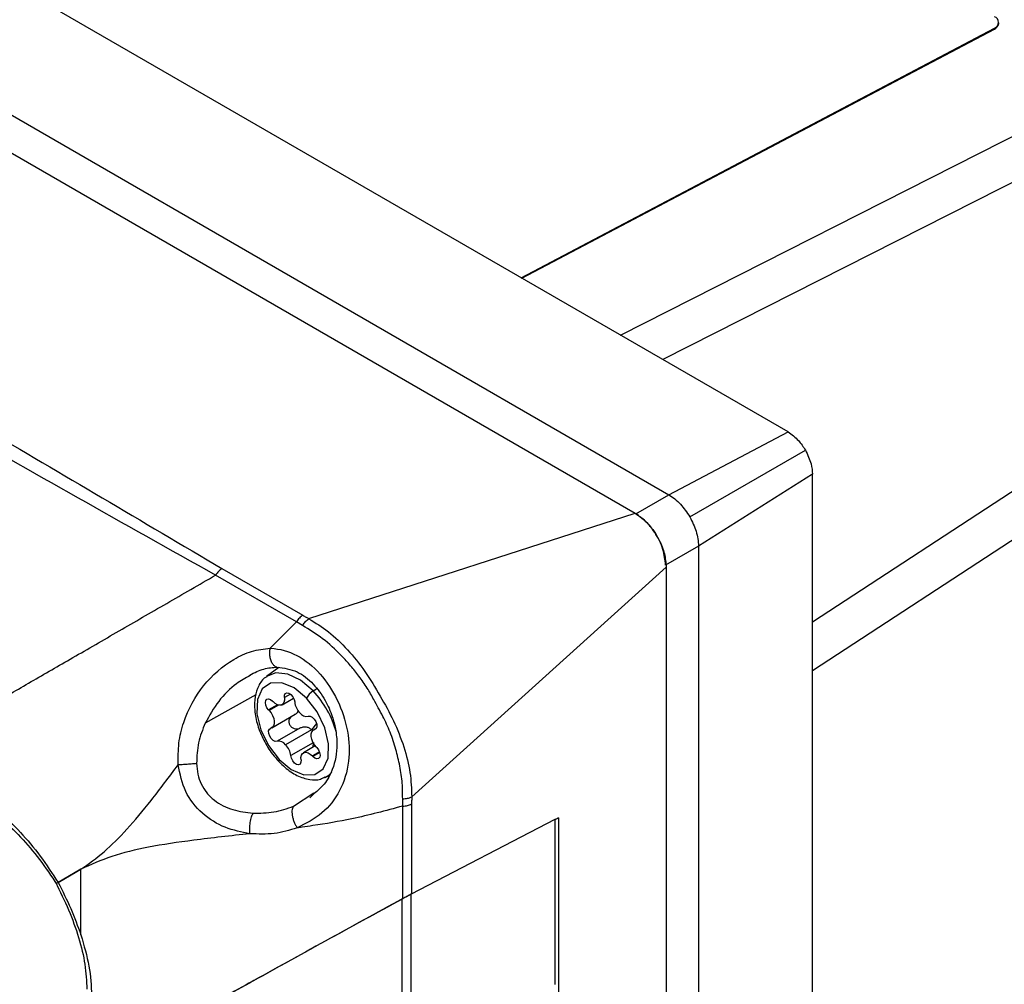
# Model space of a CAD drawing. Header units: inches. Extents: x 0.4 to 16.8, y 0 to 10.8.
# Tile 97 of 102: x 14.799 to 15.019, y 8.446 to 8.661. Entities that reach past the tile are written whole.
import ezdxf

# ---------------------------------------------------------------- set-up
doc = ezdxf.new("R2010")
doc.units = ezdxf.units.IN
doc.header["$MEASUREMENT"] = 0

msp = doc.modelspace()

# ---------------------------------------------------------------- linework, layer by layer
at = {"color": 7, "linetype": 'Continuous'}
for p, q in [((14.97064816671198, 8.569374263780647), (14.64949168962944, 8.754773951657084)), ((14.93323158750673, 8.590974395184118), (15.2353390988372, 8.743933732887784)), ((14.62289465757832, 8.740760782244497), (14.94405113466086, 8.555361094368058)), ((14.61647219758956, 8.736018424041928), (14.93649845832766, 8.551271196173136)), ((15.24174974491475, 8.736923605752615), (14.94269627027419, 8.585510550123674)), ((14.97609234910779, 8.52705324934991), (15.25702020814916, 8.710474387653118)), ((15.25988605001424, 8.701417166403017), (14.97609234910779, 8.51612488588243)), ((14.91106432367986, 8.603771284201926), (15.0166765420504, 8.659415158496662)), ((14.91124646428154, 8.603666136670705), (15.01666895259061, 8.659210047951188)), ((15.0166765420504, 8.659415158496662), (15.01666895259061, 8.659210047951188)), ((15.01762764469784, 8.66042798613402), (15.01763523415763, 8.660633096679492)), ((14.94405113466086, 8.555361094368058), (14.97064816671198, 8.569374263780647)), ((14.94872264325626, 8.55043106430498), (14.97449854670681, 8.565311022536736)), ((14.97609234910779, 8.559944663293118), (14.95065656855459, 8.54392014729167)), ((14.97609234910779, 8.188722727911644), (14.97609234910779, 8.559944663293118)), ((14.93670211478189, 8.551118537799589), (14.94405113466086, 8.555361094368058)), ((14.86376310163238, 8.527736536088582), (14.93649845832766, 8.551271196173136)), ((14.95065656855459, 8.54392014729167), (14.94330754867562, 8.539677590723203)), ((14.95065656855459, 8.54392014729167), (14.95065656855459, 8.172698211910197)), ((14.84435617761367, 8.538898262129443), (14.86238144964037, 8.528492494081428)), ((14.94345393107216, 8.539223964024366), (14.88670274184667, 8.48800391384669)), ((14.94345393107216, 8.539223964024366), (14.94345393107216, 8.16945031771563)), ((14.86094939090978, 8.527017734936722), (14.84291512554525, 8.537428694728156)), ((14.85510246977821, 8.521131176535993), (14.86094716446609, 8.527014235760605)), ((14.86231655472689, 8.526220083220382), (14.86094487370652, 8.527015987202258)), ((14.85707609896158, 8.516842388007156), (14.85429438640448, 8.514812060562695)), ((14.8646924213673, 8.511608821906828), (14.86546864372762, 8.512098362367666)), ((14.85187968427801, 8.510714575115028), (14.84061464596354, 8.504434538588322)), ((14.85776494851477, 8.508534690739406), (14.86032582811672, 8.51001305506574)), ((14.85962340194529, 8.510896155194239), (14.8582809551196, 8.510121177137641)), ((14.85674759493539, 8.508521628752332), (14.8547620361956, 8.507375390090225)), ((14.85681807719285, 8.508495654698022), (14.85480364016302, 8.507332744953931)), ((14.85693897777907, 8.508458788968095), (14.85487020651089, 8.507264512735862)), ((14.85547834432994, 8.503414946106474), (14.86069899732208, 8.5064287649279)), ((14.86171570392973, 8.503302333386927), (14.85666167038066, 8.500384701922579)), ((14.86432946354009, 8.502962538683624), (14.85855647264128, 8.49962986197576)), ((14.86544746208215, 8.50434463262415), (14.86432946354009, 8.502962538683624)), ((14.86536839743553, 8.503259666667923), (14.86479962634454, 8.502931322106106)), ((14.86530471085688, 8.503181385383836), (14.86503409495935, 8.503025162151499)), ((14.8647013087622, 8.500079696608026), (14.85969975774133, 8.49719236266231)), ((14.86517538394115, 8.499348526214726), (14.8625130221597, 8.497811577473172)), ((14.86610049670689, 8.49802196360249), (14.8645293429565, 8.497114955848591)), ((14.86613147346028, 8.49793145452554), (14.86459486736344, 8.49704439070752)), ((14.86614918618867, 8.49787393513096), (14.86463582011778, 8.49700028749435)), ((14.86729527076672, 8.492291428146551), (14.86816597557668, 8.492676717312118)), ((14.86034050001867, 8.485885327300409), (14.86484763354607, 8.488906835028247)), ((14.86489364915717, 8.48871928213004), (14.86394362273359, 8.487815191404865)), ((14.88466963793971, 8.485923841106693), (14.88466729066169, 8.48755525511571)), ((14.88467341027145, 8.465281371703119), (14.88467341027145, 8.485926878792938)), ((14.88666666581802, 8.486429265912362), (14.88666666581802, 8.466344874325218)), ((14.91862459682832, 8.482926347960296), (14.91944476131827, 8.483351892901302)), ((14.91944476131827, 8.483351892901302), (14.91862641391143, 8.482880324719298)), ((14.91944476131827, 8.483351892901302), (14.91944476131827, 8.199472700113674)), ((14.91862641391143, 8.482921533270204), (14.88656815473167, 8.466288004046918)), ((14.91862641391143, 8.482921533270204), (14.91862641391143, 8.446156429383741)), ((14.80780103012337, 8.468934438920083), (14.8128764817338, 8.471865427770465)), ((14.8128764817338, 8.471865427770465), (14.80780103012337, 8.468934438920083)), ((14.8128764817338, 8.457209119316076), (14.8128764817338, 8.471865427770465)), ((14.88656815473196, 8.427649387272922), (14.88656815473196, 8.466288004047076)), ((14.8845748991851, 8.427129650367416), (14.8845748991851, 8.465224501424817))]:
    msp.add_line(p, q, dxfattribs=at)
at = {"color": 7, "linetype": 'Continuous', "flags": 128}
for points in [[(14.8646924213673, 8.511608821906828), (14.86188769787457, 8.513993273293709), (14.85901544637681, 8.51537840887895), (14.85635682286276, 8.515628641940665), (14.85431361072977, 8.514826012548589)], [(14.86319518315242, 8.51001601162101), (14.86046157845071, 8.512282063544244), (14.85768906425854, 8.513449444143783), (14.85521204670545, 8.513377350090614), (14.85332929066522, 8.512074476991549), (14.85226788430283, 8.509697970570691), (14.85215584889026, 8.506534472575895), (14.85300669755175, 8.502965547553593), (14.85471780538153, 8.499421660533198), (14.85708278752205, 8.49633025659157)], [(14.8547620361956, 8.507375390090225), (14.8543848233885, 8.507881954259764), (14.85413203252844, 8.50846140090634), (14.85404214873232, 8.509025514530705), (14.8541288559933, 8.509488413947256), (14.8543789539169, 8.509779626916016), (14.85475436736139, 8.509854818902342), (14.85519794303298, 8.509702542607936), (14.8556421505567, 8.509345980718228)], [(14.8582809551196, 8.510121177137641), (14.85830050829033, 8.509540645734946), (14.85818949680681, 8.509049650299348), (14.85795576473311, 8.508682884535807), (14.85761582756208, 8.508466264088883), (14.85719370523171, 8.508415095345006), (14.8567192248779, 8.50853299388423), (14.85622591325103, 8.508811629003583), (14.85574862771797, 8.509231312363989)], [(14.85708278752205, 8.49633025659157), (14.85981639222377, 8.494064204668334), (14.86258890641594, 8.492896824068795), (14.86506592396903, 8.492968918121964), (14.86694868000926, 8.494271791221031), (14.86801008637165, 8.496648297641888), (14.86812212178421, 8.499811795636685), (14.86727127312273, 8.503380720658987), (14.86556016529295, 8.506924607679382), (14.86319518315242, 8.51001601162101)], [(14.8582809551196, 8.510121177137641), (14.8582940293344, 8.51064868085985), (14.8584874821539, 8.511023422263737), (14.85883042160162, 8.511185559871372), (14.85926808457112, 8.511109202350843), (14.85973058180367, 8.51080654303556), (14.86014405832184, 8.510325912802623), (14.86044248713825, 8.509744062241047), (14.86057821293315, 8.509153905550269)], [(14.85487020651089, 8.507264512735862), (14.85529774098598, 8.506733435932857), (14.85564531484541, 8.506128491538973), (14.85588836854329, 8.505492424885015), (14.85600972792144, 8.504870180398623), (14.85600081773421, 8.504305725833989), (14.85586226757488, 8.503838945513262), (14.85560386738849, 8.503502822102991), (14.85524387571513, 8.50332110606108)], [(14.86361630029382, 8.505961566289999), (14.86402410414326, 8.505980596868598), (14.86448562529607, 8.505763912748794), (14.86492716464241, 8.50534611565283), (14.86527821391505, 8.504793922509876), (14.86548271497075, 8.504195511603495), (14.865508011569, 8.503646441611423), (14.86535006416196, 8.503234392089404), (14.86503409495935, 8.503025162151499)], [(14.85666167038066, 8.500384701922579), (14.85625386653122, 8.50036567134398), (14.85579234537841, 8.500582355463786), (14.85535080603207, 8.50100015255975), (14.85499975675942, 8.501552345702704), (14.85479525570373, 8.502150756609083), (14.85476995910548, 8.502699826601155), (14.85492790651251, 8.503111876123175), (14.85524387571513, 8.50332110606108)], [(14.86540776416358, 8.499081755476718), (14.86498022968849, 8.499612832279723), (14.86463265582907, 8.500217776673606), (14.86438960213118, 8.500853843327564), (14.86426824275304, 8.501476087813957), (14.86427715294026, 8.502040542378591), (14.8644157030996, 8.502507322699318), (14.86467410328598, 8.502843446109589), (14.86503409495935, 8.503025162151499)], [(14.86551593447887, 8.498970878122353), (14.86589314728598, 8.498464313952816), (14.86614593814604, 8.49788486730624), (14.86623582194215, 8.497320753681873), (14.86614911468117, 8.496857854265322), (14.86589901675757, 8.496566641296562), (14.86552360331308, 8.496491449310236), (14.86508002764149, 8.496643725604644), (14.86463582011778, 8.49700028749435)], [(14.86199701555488, 8.496225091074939), (14.86198394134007, 8.495697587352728), (14.86179048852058, 8.495322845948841), (14.86144754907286, 8.495160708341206), (14.86100988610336, 8.495237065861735), (14.8605473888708, 8.49553972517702), (14.86013391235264, 8.496020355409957), (14.85983548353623, 8.496602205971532), (14.85969975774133, 8.49719236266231)], [(14.86199701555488, 8.496225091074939), (14.86197746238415, 8.496805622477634), (14.86208847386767, 8.497296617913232), (14.86232220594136, 8.497663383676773), (14.86266214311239, 8.497880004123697), (14.86308426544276, 8.497931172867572), (14.86355874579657, 8.497813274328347), (14.86405205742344, 8.497534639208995), (14.8645293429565, 8.497114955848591)], [(14.86729527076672, 8.492291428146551), (14.86822360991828, 8.492849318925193), (14.86889942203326, 8.493503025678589)]]:
    msp.add_lwpolyline(points, dxfattribs=at)
at = {"color": 7, "linetype": 'Continuous'}
for centre, radius, start, end in [((15.01624492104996, 8.660694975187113), 0.00135063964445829, 288.6367919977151, 71.46203023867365), ((15.01609839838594, 8.66064543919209), 0.001544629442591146, 291.6773446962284, 351.9070113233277), ((14.86696974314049, 8.507968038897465), 0.004294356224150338, 122.0261150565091, 151.5169563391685), ((14.84884752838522, 8.49666278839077), 0.02178174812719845, 15.13668573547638, 43.32787650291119), ((14.85649395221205, 8.509023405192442), 0.002390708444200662, 223.5780239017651, 225.0059006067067), ((14.85385674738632, 8.507647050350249), 0.002464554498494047, 42.17913927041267, 43.57834798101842), ((14.85860527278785, 8.511949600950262), 0.003943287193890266, 222.179139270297, 223.5783479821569), ((14.86475465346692, 8.509625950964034), 0.004203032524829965, 186.4485329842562, 223.8083950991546), ((14.85209914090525, 8.504627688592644), 0.00382513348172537, 43.57802389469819, 45.00590061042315), ((14.86326668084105, 8.507839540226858), 0.001910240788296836, 216.011962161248, 280.5459350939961), ((14.85701128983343, 8.498506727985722), 0.001910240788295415, 36.01196216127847, 100.5459350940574), ((14.85552331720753, 8.496720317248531), 0.004203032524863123, 6.448532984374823, 43.80839509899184), ((14.86817882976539, 8.501718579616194), 0.003825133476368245, 223.578023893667, 225.0059006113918), ((14.86378401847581, 8.497322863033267), 0.002390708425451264, 43.57802389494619, 45.00590061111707), ((14.86167269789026, 8.49439666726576), 0.003943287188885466, 42.17913926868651, 43.57834798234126), ((14.86642122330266, 8.498699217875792), 0.002464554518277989, 222.179139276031, 223.5783479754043), ((14.85742311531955, 8.496077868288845), 0.000423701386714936, 143.4392372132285, 209.5532504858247)]:
    msp.add_arc(centre, radius, start, end, dxfattribs=at)
for points, knots in [([(14.84292354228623, 8.537439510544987), (14.82245197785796, 8.548919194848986), (14.78150613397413, 8.571880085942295), (14.72009128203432, 8.607670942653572), (14.65866826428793, 8.642792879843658), (14.61773140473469, 8.667101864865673), (14.59726418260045, 8.679255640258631)], [0, 0, 0, 0, 0.249982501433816, 0.4999981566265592, 0.7500138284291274, 1, 1, 1, 1]), ([(14.59868246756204, 8.680722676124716), (14.62184863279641, 8.667632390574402), (14.66818107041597, 8.641451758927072), (14.73183424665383, 8.604438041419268), (14.79095940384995, 8.570498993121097), (14.826557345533, 8.549431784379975), (14.84435617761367, 8.538898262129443)], [0, 0, 0, 0, 0.2800005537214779, 0.5600024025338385, 0.7800029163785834, 1, 1, 1, 1]), ([(14.97064816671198, 8.569374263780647), (14.97145616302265, 8.568799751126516), (14.97290047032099, 8.567772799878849), (14.97400981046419, 8.566063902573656), (14.97449854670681, 8.565311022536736)], [0, 0, 0, 0, 0.5594351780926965, 1, 1, 1, 1]), ([(14.97449854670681, 8.565311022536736), (14.97500305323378, 8.564283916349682), (14.97590553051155, 8.56244659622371), (14.97603517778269, 8.560710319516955), (14.97609234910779, 8.559944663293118)], [0, 0, 0, 0, 0.5590240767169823, 1, 1, 1, 1]), ([(14.94405113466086, 8.555361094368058), (14.94450044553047, 8.555069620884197), (14.94538715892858, 8.554494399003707), (14.94705810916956, 8.55293205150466), (14.94806304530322, 8.551422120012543), (14.9487226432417, 8.55043106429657)], [0, 0, 0, 0, 0.2609004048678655, 0.5148860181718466, 1, 1, 1, 1]), ([(14.93649845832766, 8.551271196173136), (14.93751901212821, 8.550530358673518), (14.93955957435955, 8.549049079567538), (14.94186058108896, 8.545583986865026), (14.94320669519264, 8.542144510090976), (14.94337151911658, 8.540197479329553), (14.94345393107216, 8.539223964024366)], [0, 0, 0, 0, 0.2796797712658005, 0.5592100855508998, 0.7796050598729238, 1, 1, 1, 1]), ([(14.94330754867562, 8.539677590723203), (14.94319123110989, 8.540826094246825), (14.94294925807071, 8.54321530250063), (14.9411628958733, 8.546805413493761), (14.93894052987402, 8.549576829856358), (14.93742880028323, 8.550618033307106), (14.93670211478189, 8.551118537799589)], [0, 0, 0, 0, 0.2703478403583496, 0.562399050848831, 0.7896460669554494, 1, 1, 1, 1]), ([(14.9487226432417, 8.55043106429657), (14.94925113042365, 8.549364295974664), (14.95005631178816, 8.54773901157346), (14.95057393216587, 8.545510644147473), (14.95062877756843, 8.544455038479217), (14.95065656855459, 8.54392014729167)], [0, 0, 0, 0, 0.4851137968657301, 0.7390994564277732, 1, 1, 1, 1]), ([(14.78431597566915, 8.503593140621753), (14.78714208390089, 8.50522531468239), (14.79266694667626, 8.508416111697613), (14.80166232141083, 8.513610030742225), (14.81114876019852, 8.519086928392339), (14.82125040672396, 8.524920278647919), (14.8318751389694, 8.531054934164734), (14.83925886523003, 8.53531780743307), (14.84291512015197, 8.537428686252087)], [0, 0, 0, 0, 0.1728442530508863, 0.3378995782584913, 0.5003376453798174, 0.6705633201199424, 0.8368703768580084, 1, 1, 1, 1]), ([(14.84291511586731, 8.537428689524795), (14.84291668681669, 8.537430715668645), (14.84291948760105, 8.537434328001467), (14.84292230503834, 8.53743792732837), (14.84292354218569, 8.537439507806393)], [0, 0, 0, 0, 0.560896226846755, 1, 1, 1, 1]), ([(14.86231655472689, 8.526220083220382), (14.8623387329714, 8.526254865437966), (14.86253471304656, 8.526562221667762), (14.86298267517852, 8.527145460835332), (14.86345846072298, 8.527515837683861), (14.86371016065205, 8.527711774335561)], [0, 0, 0, 0, 0.05669289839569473, 0.5009719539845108, 1, 1, 1, 1]), ([(14.86237864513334, 8.528490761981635), (14.86263124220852, 8.528346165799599), (14.86308232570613, 8.528087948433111), (14.86355507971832, 8.527843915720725), (14.86376310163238, 8.527736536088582)], [0, 0, 0, 0, 0.559978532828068, 1, 1, 1, 1]), ([(14.86371006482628, 8.527711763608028), (14.86519310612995, 8.526812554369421), (14.86823815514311, 8.524966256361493), (14.87239307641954, 8.520896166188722), (14.87637869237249, 8.516071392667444), (14.87960905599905, 8.510549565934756), (14.88278970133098, 8.504949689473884), (14.88502676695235, 8.49914281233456), (14.88650555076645, 8.49338525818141), (14.88662014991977, 8.489781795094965), (14.8866772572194, 8.487986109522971)], [0, 0, 0, 0, 0.1200834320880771, 0.2465608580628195, 0.3716890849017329, 0.4989707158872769, 0.6217431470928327, 0.7494193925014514, 0.8751301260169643, 1, 1, 1, 1]), ([(14.86376310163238, 8.527736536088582), (14.86375231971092, 8.52773267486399), (14.86373307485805, 8.527725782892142), (14.86371715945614, 8.527716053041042), (14.86371016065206, 8.527711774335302)], [0, 0, 0, 0, 0.5602496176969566, 1, 1, 1, 1]), ([(14.88466729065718, 8.487555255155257), (14.88466081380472, 8.488715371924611), (14.88464755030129, 8.491091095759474), (14.88409604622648, 8.494805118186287), (14.88316671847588, 8.49861647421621), (14.88199247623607, 8.502382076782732), (14.8802068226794, 8.506072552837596), (14.87842332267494, 8.50932198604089), (14.87674932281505, 8.512380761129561), (14.87497336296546, 8.514868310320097), (14.87304730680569, 8.517267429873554), (14.87040244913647, 8.52020577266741), (14.86683217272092, 8.523457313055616), (14.86382406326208, 8.525297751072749), (14.8623165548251, 8.526220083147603)], [0, 0, 0, 0, 0.08257547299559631, 0.1691006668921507, 0.2516998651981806, 0.3365053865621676, 0.4154821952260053, 0.5017361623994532, 0.5608459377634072, 0.6261733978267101, 0.6875146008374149, 0.7507463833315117, 0.8750870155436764, 0.9999999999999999, 0.9999999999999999, 0.9999999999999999, 0.9999999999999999]), ([(14.83459068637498, 8.495164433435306), (14.83458041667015, 8.496771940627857), (14.83455984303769, 8.499992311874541), (14.83607153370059, 8.506191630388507), (14.83986706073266, 8.513118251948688), (14.84562724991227, 8.518147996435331), (14.85094434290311, 8.520691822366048), (14.85371697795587, 8.520984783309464), (14.85510246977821, 8.521131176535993)], [0, 0, 0, 0, 0.1250998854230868, 0.250616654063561, 0.500174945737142, 0.7493264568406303, 0.8747378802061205, 1, 1, 1, 1]), ([(14.85664159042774, 8.516960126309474), (14.85661761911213, 8.516957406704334), (14.85641915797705, 8.51693489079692), (14.85604497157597, 8.51716773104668), (14.85558227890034, 8.517691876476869), (14.85523481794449, 8.518492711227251), (14.85504580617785, 8.519406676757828), (14.85499907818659, 8.520313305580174), (14.85506684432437, 8.520869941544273), (14.85509864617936, 8.5211311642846)], [0, 0, 0, 0, 0.02305811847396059, 0.1909006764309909, 0.3671422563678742, 0.543389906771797, 0.7112490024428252, 0.8644925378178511, 0.9999999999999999, 0.9999999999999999, 0.9999999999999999, 0.9999999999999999]), ([(14.85510434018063, 8.521127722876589), (14.85510452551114, 8.521127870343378), (14.85510576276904, 8.521128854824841), (14.85511043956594, 8.52112955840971), (14.85512564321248, 8.521131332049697), (14.85518279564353, 8.521130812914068), (14.85720289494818, 8.521042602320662), (14.86125432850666, 8.519897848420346), (14.86642396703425, 8.51569614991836), (14.87038581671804, 8.509664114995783), (14.8726353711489, 8.502763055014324), (14.87294879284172, 8.495654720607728), (14.8709675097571, 8.489260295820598), (14.86693739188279, 8.484034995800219), (14.86306390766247, 8.482073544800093), (14.86112519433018, 8.481091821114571)], [0, 0, 0, 0, 1.272635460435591e-05, 8.496055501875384e-05, 0.0002695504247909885, 0.0009490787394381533, 0.003561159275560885, 0.1252666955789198, 0.2500682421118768, 0.3736877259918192, 0.4999466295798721, 0.6206140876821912, 0.7498508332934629, 0.8747981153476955, 1, 1, 1, 1]), ([(14.85054541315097, 8.515171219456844), (14.85159853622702, 8.515686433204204), (14.85366381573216, 8.516696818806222), (14.85568235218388, 8.516861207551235), (14.85667160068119, 8.516941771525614)], [0, 0, 0, 0, 0.5099179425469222, 1, 1, 1, 1]), ([(14.85666628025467, 8.516943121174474), (14.8581840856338, 8.516725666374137), (14.86108423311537, 8.516310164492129), (14.86474642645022, 8.513391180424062), (14.86737423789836, 8.509796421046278), (14.86892942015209, 8.506265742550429), (14.86979267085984, 8.502907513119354), (14.87018746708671, 8.498797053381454), (14.86938931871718, 8.494556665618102), (14.86743723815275, 8.490879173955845), (14.86568750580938, 8.48939338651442), (14.86489364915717, 8.48871928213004)], [0, 0, 0, 0, 0.1402814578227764, 0.2680428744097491, 0.3845584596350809, 0.4818119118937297, 0.5538286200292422, 0.6423565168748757, 0.8021903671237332, 0.910253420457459, 1, 1, 1, 1]), ([(14.85062607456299, 8.515026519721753), (14.84960452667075, 8.514470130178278), (14.84697358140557, 8.513037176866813), (14.84341410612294, 8.509432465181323), (14.84154791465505, 8.5061007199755), (14.84061464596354, 8.50443453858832)], [0, 0, 0, 0, 0.2408777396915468, 0.6203685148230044, 1, 1, 1, 1]), ([(14.85435969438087, 8.514774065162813), (14.85425290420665, 8.514724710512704), (14.85342945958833, 8.514344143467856), (14.85245111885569, 8.512776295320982), (14.85160834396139, 8.510338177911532), (14.85153641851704, 8.507325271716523), (14.85220090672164, 8.503993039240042), (14.85358994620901, 8.500606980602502), (14.85530176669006, 8.497841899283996), (14.85657204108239, 8.4964120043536), (14.85705443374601, 8.495868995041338)], [0, 0, 0, 0, 0.02066132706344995, 0.1593167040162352, 0.2988077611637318, 0.4467188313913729, 0.5998772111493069, 0.753167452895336, 0.9062641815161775, 1, 1, 1, 1]), ([(14.85972903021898, 8.505868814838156), (14.85960323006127, 8.50572537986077), (14.85940734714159, 8.505502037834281), (14.8592873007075, 8.50510697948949), (14.8592568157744, 8.504777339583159), (14.85929979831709, 8.504439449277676), (14.85941733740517, 8.504110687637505), (14.85960174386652, 8.503808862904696), (14.85984400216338, 8.503552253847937), (14.86012996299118, 8.50334949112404), (14.86054553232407, 8.503167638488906), (14.86110807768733, 8.503091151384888), (14.86151269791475, 8.503231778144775), (14.86171570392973, 8.503302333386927)], [0, 0, 0, 0, 0.1310613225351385, 0.2040750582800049, 0.2756882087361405, 0.3484156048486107, 0.4204294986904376, 0.4925040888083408, 0.5653389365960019, 0.6372644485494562, 0.7106703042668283, 0.8548375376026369, 1, 1, 1, 1]), ([(14.8602979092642, 8.506238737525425), (14.8605234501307, 8.506349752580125), (14.86092368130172, 8.50654675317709), (14.86129956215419, 8.50684978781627), (14.86139850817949, 8.507034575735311), (14.86140890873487, 8.507053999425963)], [0, 0, 0, 0, 0.536044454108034, 0.9512320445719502, 1, 1, 1, 1]), ([(14.84061464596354, 8.504434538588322), (14.84004038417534, 8.503000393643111), (14.8388940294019, 8.500137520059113), (14.83876082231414, 8.497029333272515), (14.83869434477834, 8.495478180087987)], [0, 0, 0, 0, 0.5009459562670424, 1, 1, 1, 1]), ([(14.86432946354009, 8.502962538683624), (14.8641438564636, 8.503116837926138), (14.86377205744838, 8.503425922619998), (14.86306962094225, 8.503581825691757), (14.86236624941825, 8.503553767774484), (14.86193298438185, 8.503386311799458), (14.86171570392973, 8.503302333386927)], [0, 0, 0, 0, 0.2491645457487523, 0.4991142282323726, 0.7488080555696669, 0.9999999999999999, 0.9999999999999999, 0.9999999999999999, 0.9999999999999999]), ([(14.8647537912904, 8.500109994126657), (14.86469441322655, 8.499880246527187), (14.86460415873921, 8.499531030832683), (14.86466211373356, 8.499182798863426), (14.86468194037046, 8.49906366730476)], [0, 0, 0, 0, 0.6578959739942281, 1, 1, 1, 1]), ([(14.8128764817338, 8.471865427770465), (14.81460302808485, 8.473083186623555), (14.81803627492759, 8.475504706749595), (14.82323083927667, 8.48069999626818), (14.82864053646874, 8.487185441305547), (14.83255764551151, 8.492438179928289), (14.83459068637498, 8.495164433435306)], [0, 0, 0, 0, 0.241078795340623, 0.4793865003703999, 0.7297934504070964, 1, 1, 1, 1]), ([(14.83459058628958, 8.495165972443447), (14.83488562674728, 8.495187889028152), (14.83549352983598, 8.495233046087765), (14.83661835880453, 8.495318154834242), (14.83775403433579, 8.495405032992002), (14.83838709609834, 8.49545429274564), (14.83869434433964, 8.495478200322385)], [0, 0, 0, 0, 0.2426728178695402, 0.5000044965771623, 0.7573337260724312, 1, 1, 1, 1]), ([(14.85058359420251, 8.479778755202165), (14.84872029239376, 8.480143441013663), (14.84492895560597, 8.480885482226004), (14.83976706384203, 8.48409915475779), (14.83581569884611, 8.489025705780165), (14.83500059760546, 8.49311737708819), (14.83459277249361, 8.495164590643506)], [0, 0, 0, 0, 0.2410578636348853, 0.4904903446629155, 0.7450735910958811, 1, 1, 1, 1]), ([(14.83869434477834, 8.495478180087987), (14.83875542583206, 8.494659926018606), (14.83887336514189, 8.493079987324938), (14.83965181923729, 8.490838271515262), (14.84089565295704, 8.488852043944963), (14.84315192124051, 8.486667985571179), (14.84672702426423, 8.48488368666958), (14.84977471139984, 8.484533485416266), (14.85129355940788, 8.48435895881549)], [0, 0, 0, 0, 0.1304088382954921, 0.2518019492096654, 0.3750567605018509, 0.5022954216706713, 0.7519635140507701, 0.9999999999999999, 0.9999999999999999, 0.9999999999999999, 0.9999999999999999]), ([(14.85705443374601, 8.495868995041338), (14.85749153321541, 8.495437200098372), (14.85876461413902, 8.494179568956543), (14.86110088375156, 8.492621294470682), (14.863794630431, 8.491766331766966), (14.86598479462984, 8.491697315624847), (14.86697840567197, 8.49226474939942), (14.86729592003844, 8.492446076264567)], [0, 0, 0, 0, 0.1365105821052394, 0.3975960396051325, 0.6632330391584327, 0.892384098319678, 1, 1, 1, 1]), ([(14.78968347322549, 8.488033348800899), (14.79134709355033, 8.486955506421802), (14.79467929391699, 8.484796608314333), (14.79943001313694, 8.480195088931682), (14.80388235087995, 8.474874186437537), (14.80649059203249, 8.47092073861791), (14.80780103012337, 8.468934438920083)], [0, 0, 0, 0, 0.2495145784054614, 0.4997730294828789, 0.748674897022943, 1, 1, 1, 1]), ([(14.88466754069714, 8.487555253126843), (14.88503908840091, 8.487579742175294), (14.88578203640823, 8.487628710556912), (14.88637888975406, 8.48786699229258), (14.8866772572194, 8.487986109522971)], [0, 0, 0, 0, 0.5000991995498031, 1, 1, 1, 1]), ([(14.88670274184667, 8.48800391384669), (14.88668919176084, 8.487706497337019), (14.88666499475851, 8.487175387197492), (14.88666413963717, 8.48665616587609), (14.88666376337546, 8.486427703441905)], [0, 0, 0, 0, 0.5599902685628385, 1, 1, 1, 1]), ([(14.88667728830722, 8.48798626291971), (14.88668214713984, 8.487988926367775), (14.88669082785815, 8.48799368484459), (14.88669909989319, 8.488000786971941), (14.88670274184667, 8.48800391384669)], [0, 0, 0, 0, 0.5597270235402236, 1, 1, 1, 1]), ([(14.79036251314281, 8.486432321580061), (14.79190076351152, 8.485437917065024), (14.79499212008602, 8.48343950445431), (14.79947152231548, 8.479144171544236), (14.80373727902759, 8.474109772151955), (14.80626752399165, 8.470325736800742), (14.80754320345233, 8.468417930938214)], [0, 0, 0, 0, 0.2466728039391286, 0.4957278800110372, 0.7457599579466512, 1, 1, 1, 1]), ([(14.85129355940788, 8.48435895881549), (14.85285915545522, 8.484369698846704), (14.8559991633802, 8.484391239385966), (14.85889068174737, 8.48538636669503), (14.86034050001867, 8.485885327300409)], [0, 0, 0, 0, 0.498596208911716, 1, 1, 1, 1]), ([(14.86034106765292, 8.485885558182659), (14.86027007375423, 8.485802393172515), (14.86012183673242, 8.485628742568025), (14.85999080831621, 8.485183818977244), (14.8599469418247, 8.484593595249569), (14.86001441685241, 8.483878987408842), (14.86018992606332, 8.483105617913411), (14.8604539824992, 8.482347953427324), (14.86077022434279, 8.481659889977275), (14.86100977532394, 8.481275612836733), (14.86112451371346, 8.481091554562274)], [0, 0, 0, 0, 0.1126593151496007, 0.2352354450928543, 0.3654518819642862, 0.4998646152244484, 0.6342983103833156, 0.7645738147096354, 0.8872372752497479, 1, 1, 1, 1]), ([(14.88466926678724, 8.485926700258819), (14.88088953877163, 8.484913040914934), (14.87421908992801, 8.483124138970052), (14.86671600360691, 8.481877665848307), (14.86280822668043, 8.481317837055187), (14.86163465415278, 8.48116053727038), (14.86125982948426, 8.4811093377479), (14.86112490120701, 8.481090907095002)], [0, 0, 0, 0, 0.481036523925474, 0.8489313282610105, 0.9515829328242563, 0.982570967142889, 1, 1, 1, 1]), ([(14.85058359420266, 8.479778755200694), (14.85055969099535, 8.480151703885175), (14.85052288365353, 8.480725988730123), (14.8505795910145, 8.481601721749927), (14.85066250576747, 8.482283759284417), (14.8507861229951, 8.482934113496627), (14.85098388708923, 8.483700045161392), (14.85117163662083, 8.484099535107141), (14.8512935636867, 8.484358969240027)], [0, 0, 0, 0, 0.239048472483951, 0.3680986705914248, 0.5000011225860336, 0.631903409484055, 0.7609531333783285, 1, 1, 1, 1]), ([(14.86112490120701, 8.481090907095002), (14.85944400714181, 8.48057526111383), (14.85607349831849, 8.479541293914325), (14.85241686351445, 8.47969943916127), (14.85058381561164, 8.479778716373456)], [0, 0, 0, 0, 0.4987063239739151, 1, 1, 1, 1]), ([(14.85058381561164, 8.479778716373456), (14.84632679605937, 8.479304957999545), (14.83822615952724, 8.478403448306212), (14.827986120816, 8.476916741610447), (14.81950186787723, 8.474873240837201), (14.81509154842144, 8.472871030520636), (14.8128764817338, 8.471865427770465)], [0, 0, 0, 0, 0.2783289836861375, 0.5296292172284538, 0.7637580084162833, 1, 1, 1, 1]), ([(14.80722492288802, 8.468969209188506), (14.80823929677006, 8.46691052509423), (14.81025125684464, 8.462827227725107), (14.81247842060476, 8.456615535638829), (14.81395876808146, 8.450588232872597), (14.81414392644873, 8.446911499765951), (14.81423606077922, 8.445081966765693)], [0, 0, 0, 0, 0.2542395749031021, 0.5042715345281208, 0.7533267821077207, 1, 1, 1, 1]), ([(14.80742206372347, 8.468715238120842), (14.80741041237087, 8.468708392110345), (14.80737748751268, 8.468689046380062), (14.80763477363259, 8.468838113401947), (14.80780101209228, 8.468934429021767)], [0, 0, 0, 0, 0.3538770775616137, 1, 1, 1, 1]), ([(14.80780103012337, 8.468934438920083), (14.80878523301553, 8.46699285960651), (14.81074307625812, 8.46313053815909), (14.8121679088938, 8.459175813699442), (14.8128764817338, 8.457209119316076)], [0, 0, 0, 0, 0.5026974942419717, 1, 1, 1, 1]), ([(14.88656815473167, 8.466288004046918), (14.88643043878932, 8.466215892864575), (14.88614899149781, 8.466068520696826), (14.88546912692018, 8.465706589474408), (14.88493930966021, 8.465420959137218), (14.8845748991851, 8.465224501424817)], [0, 0, 0, 0, 0.2302540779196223, 0.4705656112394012, 0.9999999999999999, 0.9999999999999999, 0.9999999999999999, 0.9999999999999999]), ([(14.88666666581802, 8.466344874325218), (14.88650770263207, 8.466261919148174), (14.88618251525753, 8.46609221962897), (14.88549161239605, 8.465724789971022), (14.8849883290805, 8.465452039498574), (14.88467341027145, 8.465281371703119)], [0, 0, 0, 0, 0.2635808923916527, 0.5392014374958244, 1, 1, 1, 1]), ([(14.8845748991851, 8.465224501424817), (14.87876427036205, 8.462051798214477), (14.86669854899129, 8.455463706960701), (14.85114570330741, 8.446856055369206), (14.83735870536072, 8.43916256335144), (14.82981623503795, 8.43490074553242), (14.82601901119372, 8.432755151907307)], [0, 0, 0, 0, 0.2595919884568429, 0.5390405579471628, 0.7679319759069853, 1, 1, 1, 1]), ([(14.88467341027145, 8.465281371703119), (14.8788627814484, 8.462108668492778), (14.86679706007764, 8.455520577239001), (14.85124421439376, 8.446912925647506), (14.83745721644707, 8.43921943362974), (14.8299147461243, 8.43495761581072), (14.82611752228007, 8.432812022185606)], [0, 0, 0, 0, 0.2595919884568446, 0.5390405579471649, 0.7679319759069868, 1, 1, 1, 1]), ([(14.8128764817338, 8.457209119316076), (14.81357099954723, 8.454860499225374), (14.81495764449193, 8.450171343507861), (14.81517463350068, 8.445850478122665), (14.81528294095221, 8.44369377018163)], [0, 0, 0, 0, 0.5008620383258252, 1, 1, 1, 1])]:
    msp.add_open_spline(points, degree=3, knots=knots, dxfattribs=at)
for points in [[(14.84435617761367, 8.538898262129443), (14.84409391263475, 8.538711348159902), (14.84356938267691, 8.538337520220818), (14.84313882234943, 8.537738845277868), (14.84292354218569, 8.537439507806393)], [(14.86237864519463, 8.528490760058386), (14.86211607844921, 8.528301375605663), (14.86159094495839, 8.52792260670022), (14.86116175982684, 8.527317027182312), (14.86094716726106, 8.527014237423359)], [(14.88466926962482, 8.485926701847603), (14.88503879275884, 8.485961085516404), (14.88577783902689, 8.486029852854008), (14.88636845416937, 8.486295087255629), (14.88666376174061, 8.486427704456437)]]:
    msp.add_open_spline(points, degree=3, dxfattribs=at)

doc.saveas('drawing.dxf')
